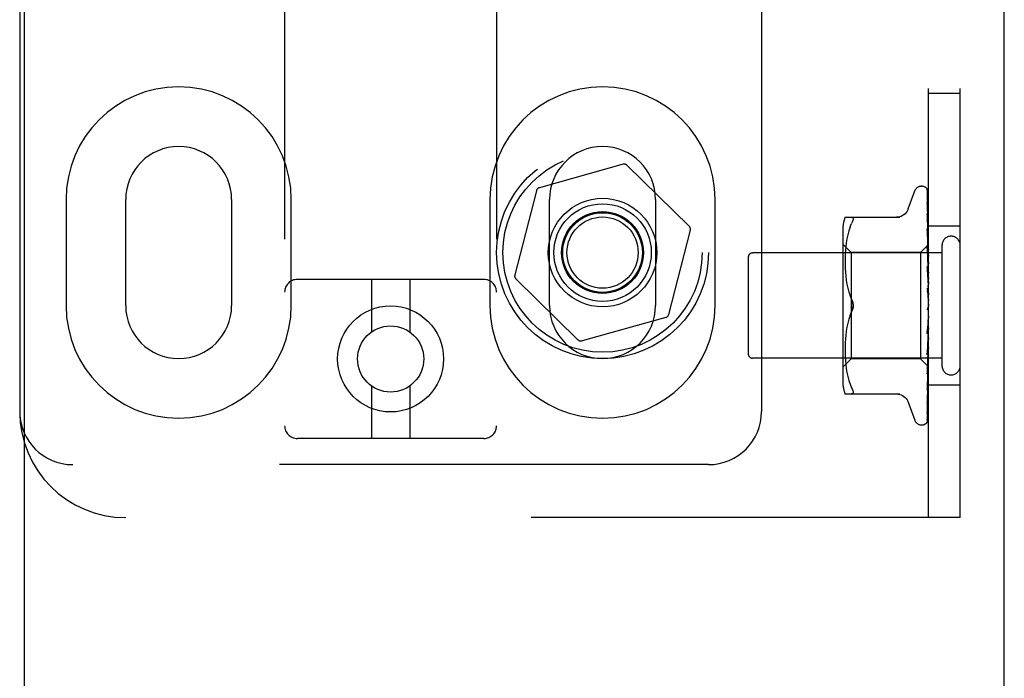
# Model space of a CAD drawing. Header units: inches. Extents: x 0 to 184, y 0 to 119.
# Tile 11 of 116: x 81.46 to 83.79, y 41.82 to 43.38. Entities that reach past the tile are written whole.
import ezdxf

# ---------------------------------------------------------------- set-up
doc = ezdxf.new("R2010")
doc.units = ezdxf.units.IN
doc.header["$LTSCALE"] = 10.121375
doc.header["$MEASUREMENT"] = 0
doc.linetypes.add('HIDDEN', pattern=[0.2, 0.1, -0.1])
doc.layers.get('0').update_dxf_attribs({"linetype": 'CONTINUOUS'})
doc.layers.add('DEFAULT_2', color=8, linetype='HIDDEN')
doc.layers.add('DOOR_ASSEMBLY', color=7, linetype='CONTINUOUS')

msp = doc.modelspace()

# ---------------------------------------------------------------- linework, layer by layer
at = {"color": 3, "linetype": 'Continuous'}
msp.add_line((83.786, 11.0556), (83.786, 78.8476), dxfattribs=at)
at = {"layer": 'DEFAULT_2', "color": 8, "linetype": 'HIDDEN'}
for p, q in [((82.0883, 47.9188), (82.0883, 42.4183)), ((82.5883, 47.9188), (82.5883, 42.4183)), ((83.607, 42.2016), (83.607, 47.7016)), ((83.682, 42.2016), (83.682, 47.7016)), ((81.4633, 47.4516), (81.4633, 42.4516)), ((83.2133, 47.4516), (83.2133, 42.4516)), ((83.682, 43.2016), (83.607, 43.2016)), ((82.8866, 43.0347), (82.6892, 42.9796)), ((83.0427, 42.8888), (82.8963, 43.0322)), ((82.6822, 42.9725), (82.6312, 42.774)), ((83.5595, 42.9296), (83.5749, 42.9719)), ((83.5905, 42.9828), (83.5914, 42.9828)), ((83.6044, 42.9732), (83.6062, 42.8444)), ((81.5727, 42.9516), (81.5727, 42.7016)), ((81.7133, 42.7016), (81.7133, 42.9516)), ((81.9633, 42.9516), (81.9633, 42.7016)), ((82.1039, 42.7016), (82.1039, 42.9516)), ((82.5727, 42.9516), (82.5727, 42.7016)), ((82.7133, 42.7016), (82.7133, 42.9516)), ((82.9633, 42.9516), (82.9633, 42.7016)), ((83.1039, 42.7016), (83.1039, 42.9516)), ((83.6044, 42.964), (83.6062, 42.8393)), ((83.6044, 42.9622), (83.6062, 42.8392)), ((83.6044, 42.9457), (83.6044, 42.9453)), ((83.6044, 42.9453), (83.6062, 42.8292)), ((83.6044, 42.9424), (83.6062, 42.829)), ((83.4105, 42.9099), (83.5397, 42.9099)), ((83.6044, 42.9178), (83.6044, 42.9177)), ((83.6052, 42.9118), (83.6044, 42.9178)), ((83.6044, 42.9177), (83.6062, 42.8145)), ((83.6045, 42.9136), (83.6044, 42.9139)), ((83.6044, 42.9138), (83.6062, 42.8141)), ((83.606, 42.9047), (83.6052, 42.9118)), ((82.9944, 42.6807), (83.0454, 42.8792)), ((83.405, 42.8812), (83.405, 42.522)), ((83.4193, 42.8781), (83.4168, 42.8687)), ((83.4223, 42.8869), (83.4193, 42.878)), ((83.4223, 42.8869), (83.4259, 42.8953)), ((83.6044, 42.8822), (83.6044, 42.8824)), ((83.6044, 42.8824), (83.6062, 42.7957)), ((83.6056, 42.871), (83.6044, 42.8822)), ((83.682, 42.8891), (83.607, 42.8891)), ((83.4148, 42.8592), (83.4132, 42.8496)), ((83.4168, 42.8687), (83.4148, 42.8591)), ((83.6044, 42.8776), (83.6062, 42.7953)), ((83.6064, 42.8629), (83.6056, 42.871)), ((83.607, 42.8566), (83.6064, 42.8629)), ((83.425, 42.8268), (83.405, 42.8468)), ((83.4122, 42.8403), (83.4114, 42.8313)), ((83.4133, 42.8496), (83.4121, 42.8402)), ((83.607, 42.8458), (83.588, 42.8268)), ((83.6044, 42.8402), (83.6044, 42.8405)), ((83.6044, 42.8405), (83.6062, 42.7734)), ((83.606, 42.8232), (83.6044, 42.8402)), ((83.6044, 42.835), (83.6062, 42.7729)), ((83.6062, 42.8444), (83.6063, 42.8445)), ((83.6062, 42.8444), (83.6063, 42.8444)), ((83.6062, 42.8393), (83.6063, 42.8392)), ((83.6062, 42.8392), (83.6063, 42.8393)), ((83.607, 42.8423), (83.6063, 42.8393)), ((83.607, 42.8337), (83.6063, 42.8292)), ((83.639, 42.8436), (83.639, 42.5596)), ((83.182, 42.8156), (83.182, 42.5876)), ((83.639, 42.8256), (83.192, 42.8256)), ((83.4106, 42.8144), (83.4105, 42.8059)), ((83.4109, 42.8227), (83.4106, 42.8142)), ((83.4114, 42.8314), (83.4109, 42.8226)), ((83.588, 42.8268), (83.425, 42.8268)), ((83.425, 42.8268), (83.425, 42.5763)), ((83.588, 42.8268), (83.588, 42.5763)), ((83.607, 42.8121), (83.606, 42.8232)), ((83.6062, 42.829), (83.6063, 42.8292)), ((83.6062, 42.8292), (83.6063, 42.829)), ((83.6062, 42.8145), (83.6063, 42.8142)), ((83.6062, 42.8141), (83.6063, 42.8145)), ((83.607, 42.8254), (83.6063, 42.829)), ((83.607, 42.8204), (83.6063, 42.8145)), ((83.607, 42.8091), (83.6063, 42.8142)), ((83.4105, 42.8061), (83.4106, 42.7975)), ((83.4106, 42.7977), (83.4109, 42.7889)), ((83.4109, 42.7891), (83.4114, 42.78)), ((83.6044, 42.7932), (83.6044, 42.7935)), ((83.6044, 42.7935), (83.6063, 42.7485)), ((83.6044, 42.7932), (83.607, 42.7637)), ((83.6044, 42.7875), (83.6063, 42.748)), ((83.6062, 42.7953), (83.6063, 42.7958)), ((83.6062, 42.7957), (83.6063, 42.7953)), ((83.607, 42.8028), (83.6063, 42.7958)), ((83.607, 42.7889), (83.6063, 42.7953)), ((82.5583, 42.7633), (82.1183, 42.7633)), ((82.2933, 42.7633), (82.2933, 42.6395)), ((82.3833, 42.7633), (82.3833, 42.6395)), ((82.6339, 42.7643), (82.7803, 42.6209)), ((83.4114, 42.7802), (83.4122, 42.7709)), ((83.4122, 42.7711), (83.4133, 42.7616)), ((83.6062, 42.7734), (83.6063, 42.7731)), ((83.6062, 42.7729), (83.6063, 42.7733)), ((83.607, 42.7815), (83.6063, 42.7736)), ((83.6063, 42.7733), (83.6063, 42.7736)), ((83.607, 42.7656), (83.6063, 42.7731)), ((83.4133, 42.7618), (83.4148, 42.7522)), ((83.4148, 42.7523), (83.4168, 42.7428)), ((83.4167, 42.7429), (83.4192, 42.7336)), ((83.6044, 42.743), (83.607, 42.713)), ((83.607, 42.7573), (83.6063, 42.7488)), ((83.6063, 42.748), (83.6063, 42.7488)), ((83.6063, 42.7485), (83.6063, 42.7483)), ((83.607, 42.74), (83.6063, 42.7483)), ((83.4192, 42.7337), (83.4223, 42.7248)), ((83.4223, 42.7248), (83.4259, 42.7162)), ((83.6044, 42.7365), (83.6054, 42.7284)), ((83.607, 42.7311), (83.6063, 42.7223)), ((83.6055, 42.6953), (83.6055, 42.6953)), ((83.606, 42.696), (83.6061, 42.6961)), ((83.6061, 42.6961), (83.6062, 42.6962)), ((83.6062, 42.6963), (83.6064, 42.6964)), ((83.6062, 42.6962), (83.6062, 42.6963)), ((83.607, 42.7039), (83.6063, 42.695)), ((83.607, 42.6856), (83.6063, 42.6945)), ((83.607, 42.6981), (83.6068, 42.6977)), ((82.9874, 42.6735), (82.79, 42.6184)), ((83.4192, 42.6696), (83.4167, 42.6602)), ((83.4223, 42.6784), (83.4259, 42.687)), ((83.607, 42.6765), (83.6063, 42.668)), ((83.4148, 42.6509), (83.4133, 42.6414)), ((83.4168, 42.6603), (83.4148, 42.6508)), ((83.6063, 42.6678), (83.6044, 42.6346)), ((83.6044, 42.6348), (83.607, 42.6647)), ((83.6054, 42.6554), (83.6044, 42.6408)), ((83.6063, 42.6684), (83.6054, 42.6554)), ((83.6063, 42.6684), (83.6063, 42.6675)), ((83.6063, 42.6678), (83.6063, 42.668)), ((83.607, 42.6588), (83.6063, 42.6675)), ((83.607, 42.6501), (83.6063, 42.6422)), ((83.4114, 42.6231), (83.4109, 42.6141)), ((83.4122, 42.6322), (83.4114, 42.623)), ((83.4133, 42.6416), (83.4122, 42.6321)), ((83.6062, 42.6424), (83.6044, 42.5914)), ((83.6062, 42.6419), (83.6044, 42.5857)), ((83.6044, 42.6346), (83.6044, 42.6348)), ((83.6062, 42.6424), (83.6063, 42.6417)), ((83.6062, 42.6419), (83.6063, 42.6422)), ((83.607, 42.6335), (83.6063, 42.6417)), ((83.607, 42.6255), (83.6063, 42.6186)), ((83.4106, 42.6057), (83.4105, 42.5971)), ((83.4109, 42.6143), (83.4106, 42.6055)), ((83.6062, 42.6187), (83.6044, 42.5462)), ((83.6062, 42.6182), (83.6044, 42.541)), ((83.6052, 42.5942), (83.607, 42.6149)), ((83.6062, 42.6187), (83.6063, 42.6181)), ((83.6062, 42.6182), (83.6063, 42.6186)), ((83.607, 42.6106), (83.6063, 42.6181)), ((83.607, 42.6037), (83.6063, 42.5979)), ((83.639, 42.5776), (83.192, 42.5776)), ((83.425, 42.5763), (83.405, 42.5563)), ((83.4105, 42.5972), (83.4106, 42.5888)), ((83.4106, 42.5889), (83.4109, 42.5804)), ((83.4109, 42.5806), (83.4114, 42.5718)), ((83.588, 42.5763), (83.425, 42.5763)), ((83.6063, 42.5581), (83.588, 42.5763)), ((83.6062, 42.598), (83.6044, 42.5066)), ((83.6062, 42.5976), (83.6044, 42.5022)), ((83.6044, 42.5859), (83.6052, 42.5942)), ((83.6044, 42.5857), (83.6044, 42.5859)), ((83.6062, 42.5811), (83.6044, 42.474)), ((83.6062, 42.5808), (83.6044, 42.4706)), ((83.6062, 42.598), (83.6063, 42.5976)), ((83.6062, 42.5976), (83.6063, 42.5979)), ((83.6062, 42.5811), (83.6063, 42.5807)), ((83.6062, 42.5808), (83.6063, 42.581)), ((83.607, 42.5911), (83.6063, 42.5976)), ((83.607, 42.5854), (83.6063, 42.581)), ((83.607, 42.5755), (83.6063, 42.5807)), ((83.4114, 42.5719), (83.4122, 42.5629)), ((83.4121, 42.563), (83.4133, 42.5536)), ((83.4132, 42.5536), (83.4148, 42.544)), ((83.6062, 42.5685), (83.6044, 42.4497)), ((83.6062, 42.5683), (83.6044, 42.4474)), ((83.6062, 42.5608), (83.6044, 42.4334)), ((83.606, 42.5575), (83.607, 42.5682)), ((83.6062, 42.5685), (83.6063, 42.5683)), ((83.6062, 42.5683), (83.6063, 42.5685)), ((83.6062, 42.5608), (83.6063, 42.5606)), ((83.6062, 42.5607), (83.6063, 42.5607)), ((83.607, 42.5574), (83.6062, 42.5581)), ((83.607, 42.5713), (83.6063, 42.5685)), ((83.607, 42.5645), (83.6063, 42.5683)), ((83.6063, 42.5581), (83.6063, 42.5581)), ((83.4148, 42.5441), (83.4168, 42.5345)), ((83.4168, 42.5345), (83.4193, 42.5251)), ((83.6044, 42.541), (83.6044, 42.5412)), ((82.2933, 42.512), (82.2933, 42.3883)), ((82.3833, 42.512), (82.3833, 42.3883)), ((83.4193, 42.5252), (83.4223, 42.5163)), ((83.4223, 42.5163), (83.4259, 42.5078)), ((83.6056, 42.5127), (83.6064, 42.5203)), ((83.6064, 42.5203), (83.607, 42.5263)), ((83.682, 42.5141), (83.607, 42.5141)), ((83.4105, 42.4933), (83.5397, 42.4933)), ((83.4272, 42.4934), (83.4259, 42.4933)), ((83.6044, 42.5022), (83.6044, 42.5022)), ((83.5595, 42.4736), (83.5749, 42.4313)), ((83.6044, 42.4704), (83.6051, 42.4758)), ((83.6044, 42.474), (83.6044, 42.4738)), ((83.6044, 42.4706), (83.6044, 42.4705)), ((83.6044, 42.4705), (83.6044, 42.4704)), ((83.6044, 42.4474), (83.6043, 42.4467)), ((83.5905, 42.4203), (83.5914, 42.4203)), ((83.6027, 42.4249), (83.6028, 42.4249)), ((82.5583, 42.3883), (82.1183, 42.3883)), ((83.0883, 42.3266), (81.5883, 42.3266)), ((83.682, 42.2016), (81.7133, 42.2016))]:
    msp.add_line(p, q, dxfattribs=at)
for points in [[(83.6036, 42.9754), (83.6036, 42.9755), (83.6036, 42.9755), (83.6036, 42.9755), (83.6037, 42.9753), (83.6038, 42.9751), (83.604, 42.9747), (83.6042, 42.9742), (83.6043, 42.9737), (83.6044, 42.9731), (83.6044, 42.9726)], [(83.607, 42.9694), (83.607, 42.9696), (83.6067, 42.9703), (83.6064, 42.9709), (83.6061, 42.9715), (83.6058, 42.9721), (83.6055, 42.9726), (83.6052, 42.9732), (83.6049, 42.9736), (83.6046, 42.9741), (83.6043, 42.9745), (83.6041, 42.9748), (83.6036, 42.9754)], [(83.6037, 42.9759), (83.6039, 42.9756), (83.6041, 42.9751), (83.6042, 42.9745), (83.6043, 42.9739), (83.6044, 42.9732)], [(83.607, 42.9661), (83.6067, 42.9678), (83.6062, 42.9694), (83.6058, 42.9709), (83.6053, 42.9724), (83.6047, 42.9738), (83.6041, 42.9751), (83.6037, 42.9759)], [(83.607, 42.9718), (83.6067, 42.9728), (83.6063, 42.9736), (83.6062, 42.9738)], [(83.6043, 42.9634), (83.6042, 42.9635), (83.6042, 42.9636), (83.6041, 42.9636), (83.6042, 42.9635), (83.6042, 42.9633), (83.6043, 42.963), (83.6044, 42.9625), (83.6044, 42.9622)], [(83.6042, 42.9651), (83.6043, 42.9649), (83.6044, 42.9644), (83.6044, 42.964)], [(83.607, 42.9512), (83.6068, 42.953), (83.6064, 42.9552), (83.6059, 42.9575), (83.6055, 42.9596), (83.6051, 42.9617), (83.6046, 42.9637), (83.6042, 42.9651)], [(83.6045, 42.9629), (83.6044, 42.9632), (83.6043, 42.9634)], [(83.607, 42.9577), (83.6069, 42.9579), (83.6067, 42.9586), (83.6064, 42.9592), (83.6061, 42.9599), (83.6058, 42.9605), (83.6056, 42.961), (83.6053, 42.9616), (83.605, 42.9621), (83.6045, 42.9629)], [(83.5593, 42.9291), (83.5585, 42.9272), (83.5568, 42.9239), (83.5547, 42.9209), (83.5522, 42.9181), (83.5493, 42.9157), (83.5462, 42.9137), (83.5428, 42.912), (83.5392, 42.9109), (83.5356, 42.9102), (83.5319, 42.9099)], [(83.6044, 42.9428), (83.6044, 42.9428), (83.6043, 42.9429), (83.6044, 42.9428), (83.6044, 42.9426), (83.6044, 42.9424)], [(83.607, 42.9274), (83.6068, 42.9294), (83.6064, 42.9323), (83.606, 42.9352), (83.6056, 42.9381), (83.6051, 42.9409), (83.6047, 42.9438), (83.6044, 42.9457)], [(83.605, 42.9415), (83.6047, 42.9419), (83.6046, 42.9424), (83.6044, 42.9427), (83.6044, 42.9428)], [(83.607, 42.9368), (83.6068, 42.9373), (83.6065, 42.9381), (83.6062, 42.9389), (83.6059, 42.9396), (83.6055, 42.9403), (83.605, 42.9415)], [(83.4259, 42.9099), (83.4272, 42.9097), (83.4282, 42.9092), (83.4289, 42.9084), (83.4293, 42.9073), (83.4294, 42.906), (83.4293, 42.9045), (83.4289, 42.9026), (83.4282, 42.9005), (83.4272, 42.8981), (83.4259, 42.8953)], [(83.607, 42.9074), (83.6068, 42.9081), (83.6064, 42.909), (83.6061, 42.9098), (83.6057, 42.9106), (83.6054, 42.9113), (83.6051, 42.9119), (83.6048, 42.9125), (83.6046, 42.9131), (83.6045, 42.9135), (83.6045, 42.9136)], [(83.607, 42.8955), (83.6068, 42.8977), (83.606, 42.9047)], [(83.6055, 42.8742), (83.6052, 42.8749), (83.605, 42.8756), (83.6047, 42.8762), (83.6046, 42.8767), (83.6045, 42.8771), (83.6044, 42.8774), (83.6044, 42.8776)], [(83.607, 42.8708), (83.6069, 42.8712), (83.6065, 42.872), (83.6062, 42.8728), (83.6055, 42.8742)], [(83.6063, 42.8296), (83.6056, 42.8311), (83.6053, 42.8318), (83.605, 42.8326), (83.6047, 42.8332), (83.6046, 42.8339), (83.6044, 42.8344), (83.6044, 42.8349), (83.6044, 42.835)], [(83.607, 42.8455), (83.6068, 42.8451), (83.6065, 42.8449), (83.6064, 42.8447), (83.6063, 42.8445), (83.6062, 42.8444), (83.6062, 42.8444)], [(83.607, 42.8448), (83.6068, 42.8446), (83.6065, 42.8445), (83.6064, 42.8444), (83.6063, 42.8443), (83.6062, 42.8444), (83.6062, 42.8444)], [(83.607, 42.8409), (83.6068, 42.8405), (83.6065, 42.8401), (83.6064, 42.8398), (83.6063, 42.8395), (83.6062, 42.8393), (83.6062, 42.8393)], [(83.607, 42.839), (83.6068, 42.8389), (83.6065, 42.8389), (83.6064, 42.8389), (83.6063, 42.839), (83.6062, 42.8392)], [(83.607, 42.8458), (83.6068, 42.8455), (83.6066, 42.8452), (83.6065, 42.8448), (83.6063, 42.8445)], [(83.607, 42.844), (83.6068, 42.8442), (83.6066, 42.8443), (83.6065, 42.8444), (83.6063, 42.8444)], [(83.607, 42.8371), (83.6068, 42.8377), (83.6066, 42.8382), (83.6065, 42.8387), (83.6063, 42.8392)], [(83.607, 42.8313), (83.6068, 42.8308), (83.6065, 42.8304), (83.6064, 42.8299), (83.6063, 42.8296), (83.6062, 42.8293), (83.6062, 42.8292)], [(83.607, 42.8282), (83.6068, 42.8283), (83.6065, 42.8283), (83.6064, 42.8285), (83.6063, 42.8287), (83.6062, 42.829)], [(83.607, 42.817), (83.6068, 42.8165), (83.6065, 42.8159), (83.6064, 42.8154), (83.6063, 42.815), (83.6062, 42.8146), (83.6062, 42.8145)], [(83.607, 42.8129), (83.6068, 42.813), (83.6065, 42.8132), (83.6064, 42.8135), (83.6063, 42.8138), (83.6062, 42.8141)], [(83.607, 42.8281), (83.6067, 42.8289), (83.6063, 42.8296)], [(83.607, 42.7809), (83.6069, 42.7811), (83.6066, 42.7817), (83.6063, 42.7823), (83.606, 42.7829), (83.6057, 42.7835), (83.6054, 42.7842), (83.6051, 42.7848), (83.6048, 42.7855), (83.6046, 42.7862), (83.6045, 42.7869), (83.6044, 42.7875)], [(83.607, 42.7985), (83.6068, 42.7979), (83.6065, 42.7974), (83.6064, 42.7968), (83.6063, 42.7963), (83.6062, 42.7958), (83.6062, 42.7957)], [(83.607, 42.7935), (83.6068, 42.7938), (83.6065, 42.7941), (83.6064, 42.7944), (83.6063, 42.7948), (83.6062, 42.7953)], [(83.607, 42.7766), (83.6068, 42.776), (83.6065, 42.7754), (83.6064, 42.7748), (83.6063, 42.7742), (83.6062, 42.7736), (83.6062, 42.7734)], [(83.607, 42.7708), (83.6068, 42.7711), (83.6066, 42.7715), (83.6064, 42.7719), (83.6063, 42.7723), (83.6063, 42.7728), (83.6062, 42.7729)], [(83.607, 42.7519), (83.6068, 42.7513), (83.6065, 42.7507), (83.6064, 42.75), (83.6063, 42.7494), (83.6062, 42.7488), (83.6063, 42.7485)], [(83.607, 42.7456), (83.6068, 42.746), (83.6065, 42.7465), (83.6064, 42.7471), (83.6063, 42.7476), (83.6063, 42.748)], [(83.4259, 42.7162), (83.4265, 42.7149), (83.4271, 42.7136), (83.4276, 42.7122), (83.428, 42.7107), (83.4284, 42.7092), (83.4288, 42.7077), (83.429, 42.7062), (83.4292, 42.7046), (83.4293, 42.7031), (83.4294, 42.7016)], [(83.4294, 42.7016), (83.4293, 42.704), (83.429, 42.7064), (83.4285, 42.7089), (83.4278, 42.7114), (83.427, 42.7138), (83.4259, 42.7162)], [(83.607, 42.7312), (83.6069, 42.7313), (83.6067, 42.7317), (83.6064, 42.7321), (83.6062, 42.7324), (83.6059, 42.7328), (83.6057, 42.7333), (83.6054, 42.7337), (83.6051, 42.7342), (83.6049, 42.7348), (83.6046, 42.7355), (83.6045, 42.7361), (83.6044, 42.7366)], [(83.6054, 42.7284), (83.606, 42.7233), (83.6063, 42.7211)], [(83.607, 42.7254), (83.6068, 42.7248), (83.6065, 42.7242), (83.6064, 42.7236), (83.6063, 42.723), (83.6062, 42.7223), (83.6063, 42.7217)], [(83.6063, 42.7211), (83.6062, 42.7217), (83.6063, 42.7223)], [(83.607, 42.7188), (83.6068, 42.7193), (83.6065, 42.7199), (83.6064, 42.7205), (83.6063, 42.7211)], [(83.4259, 42.687), (83.427, 42.6894), (83.4279, 42.6918), (83.4285, 42.6943), (83.429, 42.6968), (83.4293, 42.6992), (83.4294, 42.7016)], [(83.4294, 42.7016), (83.4293, 42.6997), (83.4291, 42.6978), (83.4288, 42.6958), (83.4284, 42.6939)], [(83.6055, 42.6953), (83.6053, 42.695), (83.6051, 42.6946), (83.6048, 42.6941), (83.6047, 42.6936), (83.6045, 42.693), (83.6044, 42.6924), (83.6044, 42.6918), (83.6044, 42.6912)], [(83.6068, 42.6977), (83.6066, 42.6973), (83.6064, 42.6968), (83.6062, 42.6964), (83.6059, 42.696), (83.6057, 42.6956), (83.6055, 42.6953)], [(83.6063, 42.6963), (83.6062, 42.6962), (83.6062, 42.6962), (83.6061, 42.696), (83.6059, 42.6958), (83.6057, 42.6956), (83.6055, 42.6953)], [(83.6055, 42.6953), (83.6055, 42.6954), (83.6056, 42.6955), (83.6057, 42.6956), (83.6058, 42.6957)], [(83.6058, 42.6958), (83.6059, 42.6959), (83.606, 42.6959)], [(83.6068, 42.6977), (83.6068, 42.6975), (83.6065, 42.6969), (83.6064, 42.6963), (83.6063, 42.6957), (83.6062, 42.6951), (83.6063, 42.6945)], [(83.607, 42.6914), (83.6068, 42.692), (83.6065, 42.6926), (83.6064, 42.6932), (83.6063, 42.6938), (83.6062, 42.6944), (83.6063, 42.695)], [(83.6064, 42.6964), (83.6064, 42.6964), (83.6065, 42.6965), (83.6066, 42.6966), (83.6067, 42.6968), (83.6068, 42.6969), (83.607, 42.6971), (83.607, 42.6972)], [(83.4259, 42.687), (83.4223, 42.6784), (83.4192, 42.6695)], [(83.4279, 42.6921), (83.4273, 42.6903), (83.4267, 42.6886), (83.4259, 42.687)], [(83.607, 42.6708), (83.6068, 42.6703), (83.6065, 42.6698), (83.6064, 42.6693), (83.6063, 42.6687), (83.6063, 42.6684)], [(83.6044, 42.6408), (83.6044, 42.6409), (83.6045, 42.6415), (83.6047, 42.6422), (83.6049, 42.6429), (83.6051, 42.6435), (83.6054, 42.6441), (83.6057, 42.6446), (83.606, 42.6452), (83.6066, 42.6461)], [(83.607, 42.6643), (83.6068, 42.665), (83.6065, 42.6656), (83.6064, 42.6662), (83.6063, 42.6668), (83.6062, 42.6674), (83.6063, 42.6678)], [(83.6066, 42.6461), (83.6069, 42.6467), (83.607, 42.6469)], [(83.607, 42.6447), (83.6068, 42.6443), (83.6065, 42.6439), (83.6064, 42.6434), (83.6063, 42.6429), (83.6062, 42.6424)], [(83.607, 42.6386), (83.6068, 42.6393), (83.6065, 42.6399), (83.6064, 42.6405), (83.6063, 42.6411), (83.6062, 42.6417), (83.6062, 42.6419)], [(83.607, 42.6207), (83.6068, 42.6203), (83.6065, 42.62), (83.6064, 42.6196), (83.6063, 42.6191), (83.6062, 42.6187)], [(83.607, 42.6152), (83.6068, 42.6158), (83.6065, 42.6164), (83.6064, 42.617), (83.6063, 42.6176), (83.6062, 42.6181), (83.6062, 42.6182)], [(83.607, 42.5995), (83.6068, 42.5993), (83.6065, 42.5991), (83.6064, 42.5988), (83.6063, 42.5984), (83.6062, 42.598)], [(83.6044, 42.5914), (83.6044, 42.5915), (83.6045, 42.5921), (83.6046, 42.5927), (83.6048, 42.5934), (83.6051, 42.5941), (83.6054, 42.5949), (83.6057, 42.5956)], [(83.6057, 42.5956), (83.6064, 42.5969), (83.6067, 42.5976), (83.607, 42.5982)], [(83.607, 42.5949), (83.6068, 42.5955), (83.6065, 42.596), (83.6064, 42.5966), (83.6063, 42.5971), (83.6062, 42.5975), (83.6062, 42.5976)], [(83.607, 42.5821), (83.6068, 42.582), (83.6065, 42.5818), (83.6064, 42.5816), (83.6063, 42.5814), (83.6062, 42.5811)], [(83.607, 42.5785), (83.6068, 42.579), (83.6065, 42.5795), (83.6064, 42.5799), (83.6063, 42.5803), (83.6062, 42.5807), (83.6062, 42.5808)], [(83.6062, 42.5581), (83.6044, 42.429), (83.6044, 42.4286), (83.6043, 42.4282), (83.6043, 42.4278), (83.6042, 42.4275), (83.6041, 42.4271), (83.6039, 42.4268), (83.6038, 42.4265), (83.6036, 42.4262), (83.6035, 42.4259), (83.6033, 42.4256), (83.6031, 42.4254), (83.603, 42.4252), (83.6029, 42.425), (83.6028, 42.4249), (83.6027, 42.4249), (83.6027, 42.4249)], [(83.6044, 42.5412), (83.6047, 42.5444), (83.606, 42.5575)], [(83.6055, 42.5497), (83.6062, 42.5513), (83.6066, 42.5521), (83.607, 42.5529), (83.607, 42.5531)], [(83.607, 42.5689), (83.6068, 42.569), (83.6065, 42.569), (83.6064, 42.5689), (83.6063, 42.5687), (83.6062, 42.5685)], [(83.607, 42.5665), (83.6068, 42.5669), (83.6065, 42.5673), (83.6064, 42.5677), (83.6063, 42.568), (83.6062, 42.5683), (83.6062, 42.5683)], [(83.607, 42.5606), (83.6068, 42.5608), (83.6065, 42.5609), (83.6064, 42.5609), (83.6063, 42.5609), (83.6062, 42.5608)], [(83.607, 42.5593), (83.6068, 42.5597), (83.6065, 42.56), (83.6064, 42.5603), (83.6063, 42.5605), (83.6062, 42.5606), (83.6062, 42.5607)], [(83.607, 42.562), (83.6068, 42.5616), (83.6066, 42.5613), (83.6065, 42.561), (83.6063, 42.5607)], [(83.607, 42.5585), (83.6068, 42.559), (83.6066, 42.5595), (83.6065, 42.5601), (83.6063, 42.5606)], [(83.607, 42.5576), (83.6068, 42.5577), (83.6066, 42.5578), (83.6065, 42.5579), (83.6063, 42.5581)], [(83.6044, 42.5462), (83.6044, 42.5465), (83.6045, 42.5469), (83.6047, 42.5475), (83.6049, 42.5482), (83.6052, 42.5489), (83.6055, 42.5497)], [(83.4259, 42.5078), (83.4272, 42.5051), (83.4282, 42.5026), (83.4289, 42.5005), (83.4293, 42.4987), (83.4294, 42.4972), (83.4293, 42.4959)], [(83.6044, 42.5023), (83.6047, 42.505), (83.6056, 42.5127)], [(83.6044, 42.5066), (83.6044, 42.5066), (83.6044, 42.5066), (83.6044, 42.5069), (83.6045, 42.5072), (83.6047, 42.5077), (83.6049, 42.5083), (83.6052, 42.5089), (83.6055, 42.5096), (83.6061, 42.5111)], [(83.6061, 42.5111), (83.6065, 42.5119), (83.6068, 42.5127), (83.607, 42.5132)], [(83.4272, 42.4934), (83.4282, 42.494), (83.4289, 42.4948), (83.4293, 42.4959)], [(83.5319, 42.4933), (83.5356, 42.493), (83.5392, 42.4923), (83.5428, 42.4911), (83.5462, 42.4895), (83.5493, 42.4875), (83.5522, 42.485), (83.5547, 42.4823), (83.5568, 42.4792), (83.5585, 42.476), (83.5593, 42.4741)], [(83.6051, 42.4758), (83.6056, 42.479), (83.606, 42.4823), (83.6064, 42.4855), (83.6068, 42.4887), (83.607, 42.4908)], [(83.6043, 42.4467), (83.6046, 42.4483), (83.6051, 42.4508), (83.6055, 42.4532), (83.606, 42.4558), (83.6064, 42.4583), (83.6068, 42.461), (83.607, 42.4628)], [(83.6044, 42.4738), (83.6044, 42.4739), (83.6044, 42.4741), (83.6046, 42.4744), (83.6048, 42.4748), (83.605, 42.4754), (83.6053, 42.476), (83.6056, 42.4766), (83.6059, 42.4774), (83.6063, 42.4781), (83.6066, 42.479), (83.607, 42.4799), (83.607, 42.4801)], [(83.6041, 42.4316), (83.6045, 42.4327), (83.605, 42.4344), (83.6054, 42.4361), (83.6059, 42.4379), (83.6063, 42.4397), (83.6067, 42.4417), (83.607, 42.4433)], [(83.6043, 42.4489), (83.6043, 42.4489), (83.6043, 42.4488), (83.6043, 42.4489), (83.6044, 42.4491), (83.6045, 42.4494), (83.6048, 42.4498), (83.6053, 42.4509)], [(83.6044, 42.4497), (83.6044, 42.4494), (83.6043, 42.4491), (83.6043, 42.4489)], [(83.6047, 42.4337), (83.605, 42.4342), (83.6053, 42.4347), (83.6056, 42.4353), (83.6059, 42.4359), (83.6062, 42.4365), (83.6065, 42.4372), (83.6068, 42.4379), (83.607, 42.4385)], [(83.6053, 42.4509), (83.6056, 42.4515), (83.6059, 42.4521), (83.6062, 42.4528), (83.6065, 42.4535), (83.6068, 42.4542), (83.607, 42.4549)], [(83.6026, 42.4247), (83.6034, 42.4255), (83.6043, 42.4267), (83.605, 42.4278), (83.6056, 42.429), (83.6061, 42.4302), (83.6066, 42.4315), (83.607, 42.433)], [(83.6028, 42.4249), (83.6029, 42.425), (83.6031, 42.4252)], [(83.6031, 42.4252), (83.6032, 42.4253), (83.6033, 42.4255), (83.6034, 42.4256), (83.6036, 42.4258), (83.6037, 42.426), (83.6039, 42.4261), (83.6041, 42.4263), (83.6042, 42.4266), (83.6044, 42.4268), (83.6046, 42.427), (83.6048, 42.4273), (83.6049, 42.4275), (83.6051, 42.4278), (83.6053, 42.428), (83.6055, 42.4283), (83.6057, 42.4286), (83.6058, 42.4289), (83.606, 42.4292), (83.6062, 42.4296), (83.6063, 42.4299), (83.6065, 42.4302), (83.6067, 42.4306), (83.6068, 42.4309), (83.6069, 42.4313), (83.607, 42.4315)], [(83.604, 42.4325), (83.6039, 42.4325), (83.604, 42.4325), (83.604, 42.4326), (83.6042, 42.4329), (83.6047, 42.4337)], [(83.6044, 42.4345), (83.6044, 42.4341), (83.6043, 42.4336), (83.6042, 42.4331), (83.6041, 42.4328), (83.604, 42.4326), (83.604, 42.4325)], [(83.6044, 42.4334), (83.6044, 42.4328), (83.6043, 42.4322), (83.6041, 42.4317), (83.6041, 42.4317)]]:
    msp.add_lwpolyline(points, dxfattribs=at)
for centre, radius in [((82.8383, 42.8266), 0.25), ((82.8383, 42.8266), 0.235), ((82.8383, 42.8266), 0.128), ((82.8383, 42.8266), 0.115), ((82.8383, 42.8266), 0.0965), ((82.8383, 42.8266), 0.095), ((82.8383, 42.8266), 0.094), ((82.8383, 42.8266), 0.084), ((82.3383, 42.5758), 0.125), ((82.3383, 42.5758), 0.078)]:
    msp.add_circle(centre, radius, dxfattribs=at)
for centre, radius, start, end in [((81.8383, 42.9516), 0.2656, 0, 180), ((82.8383, 42.9516), 0.2656, 0, 180), ((81.8383, 42.9516), 0.125, 0, 180), ((82.8383, 42.9516), 0.125, 0, 180), ((82.8893, 43.0251), 0.01, 45.598, 105.5937), ((82.6919, 42.97), 0.01, 105.5983, 165.5941), ((83.5905, 42.9662), 0.0167, 90, 160), ((83.5914, 42.9662), 0.0167, 27.1488, 90), ((83.4826, 42.8812), 0.0776, 157.9239, 180), ((83.0357, 42.8817), 0.01, 345.5987, 45.5935), ((83.6605, 42.8436), 0.0215, 0, 180), ((83.192, 42.8156), 0.01, 90, 180), ((82.1183, 42.7333), 0.03, 90, 180), ((82.5583, 42.7333), 0.03, 0, 90), ((82.6409, 42.7715), 0.01, 165.5987, 225.5935), ((81.8383, 42.7016), 0.2656, 180, 360), ((81.8383, 42.7016), 0.125, 180, 360), ((82.8383, 42.7016), 0.2656, 180, 360), ((82.8383, 42.7016), 0.125, 180, 360), ((82.9847, 42.6832), 0.01, 285.5983, 345.5941), ((82.7873, 42.6281), 0.01, 225.598, 285.5937), ((83.192, 42.5876), 0.01, 180, 270), ((83.6605, 42.5596), 0.0215, 180, 360), ((83.4826, 42.522), 0.0776, 180, 202.0761), ((81.7133, 42.4516), 0.25, 180, 270), ((81.5883, 42.4516), 0.125, 180, 270), ((83.0883, 42.4516), 0.125, 270, 360), ((82.1183, 42.4183), 0.03, 180, 270), ((82.5583, 42.4183), 0.03, 270, 360), ((83.5905, 42.437), 0.0167, 200, 270), ((83.5914, 42.437), 0.0167, 270, 312.2353)]:
    msp.add_arc(centre, radius, start, end, dxfattribs=at)
at = {"layer": 'DOOR_ASSEMBLY', "color": 3, "linetype": 'Continuous'}
msp.add_line((81.4735, 76.0976), (81.4735, 13.8056), dxfattribs=at)

doc.saveas('drawing.dxf')
